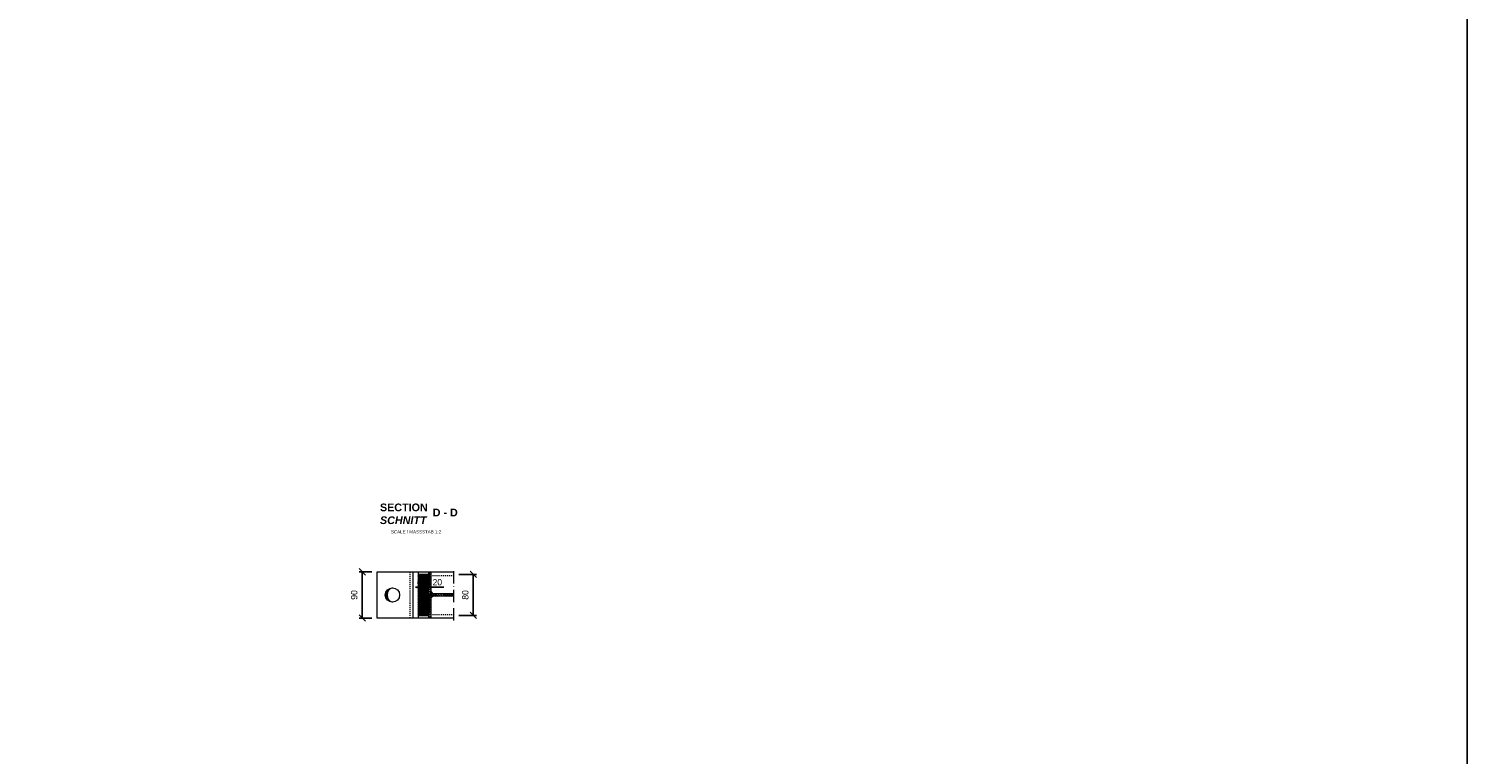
# Model space of a CAD drawing. Header units: millimetres. Extents: x -74592 to 26668, y -531 to 21180.
# Tile 26 of 27: x 23863 to 26668, y 14667 to 16081. Entities that reach past the tile are written whole.
import ezdxf

# ---------------------------------------------------------------- set-up
doc = ezdxf.new("R2010")
doc.units = ezdxf.units.MM
doc.linetypes.add('ACAD_ISO10W100', pattern=[18, 12, -3, 0, -3])
doc.linetypes.add('JIS_02_1.0', pattern=[2, 1, -1])
doc.layers.add('Bemaßung', color=7, linetype='Continuous', lineweight=9)
doc.layers.add('Beschriftung', color=7, linetype='Continuous', lineweight=9)
doc.styles.add('LBB3.5M1000', font='isocp.shx', dxfattribs={"height": 3.5})
doc.dimstyles.new('DIN', dxfattribs={"dimtxt": 2.5, "dimasz": 2.5, "dimexe": 1.25, "dimexo": 0.625, "dimtad": 1, "dimtih": 1, "dimdec": 4, "dimdsep": 46, "dimlunit": 6, "dimtxsty": 'Standard', "dimcen": 2.5, "dimadec": 0, "dimazin": 0, "dimtfac": 1, "dimtdec": 4, "dimtmove": 0, "dimatfit": 3, "dimfxl": 0, "dimtvp": 1, "dimtolj": 1, "dimtzin": 0, "dimarcsym": 0})

# ---------------------------------------------------------------- blocks, each defined once
blk = doc.blocks.new('_Oblique')
at = {"color": 0, "linetype": 'ByBlock', "lineweight": -2}
blk.add_line((-0.5, -0.5), (0.5, 0.5), dxfattribs=at)
blk = doc.blocks.new('*D162')
at = {"layer": 'Bemaßung', "color": 0, "lineweight": -2, "transparency": 16777216}
for p, q in [((24532.6, 15022.1), (24507.5, 15022.1)), ((24513.7, 15022.1), (24513.7, 14932.1)), ((24532.6, 14932.1), (24507.5, 14932.1))]:
    blk.add_line(p, q, dxfattribs=at)
at = {"layer": 'DEFPOINTS', "color": 0, "transparency": 16777216}
for p in [(24542.6, 15022.1), (24513.7, 14932.1), (24542.6, 14932.1)]:
    blk.add_point(p, dxfattribs=at)
at = {"layer": 'Bemaßung', "color": 0, "lineweight": -2, "transparency": 16777216, "xscale": 12.5, "yscale": 12.5, "zscale": 12.5}
for p, rotation in [((24513.7, 15022.1), 90), ((24513.7, 14932.1), 270)]:
    blk.add_blockref('_Oblique', p, dxfattribs=dict(at, rotation=rotation))
at = {"layer": 'Bemaßung', "color": 0, "transparency": 16777216, "insert": (24498, 14977.1), "char_height": 12.5, "attachment_point": 5, "rotation": 90}
blk.add_mtext('\\A1;90', dxfattribs=at)
blk = doc.blocks.new('*D94')
at = {"layer": 'Bemaßung', "color": 0, "lineweight": -2, "transparency": 16777216}
for p, q in [((24702.1, 15017.1), (24736.5, 15017.1)), ((24730.2, 14937.1), (24730.2, 15017.1)), ((24702.1, 14937.1), (24736.5, 14937.1))]:
    blk.add_line(p, q, dxfattribs=at)
at = {"layer": 'DEFPOINTS', "color": 0, "transparency": 16777216}
for p in [(24692.1, 15017.1), (24730.2, 15017.1), (24692.1, 14937.1)]:
    blk.add_point(p, dxfattribs=at)
at = {"layer": 'Bemaßung', "color": 0, "lineweight": -2, "transparency": 16777216, "xscale": 12.5, "yscale": 12.5, "zscale": 12.5}
for p, rotation in [((24730.2, 15017.1), 90), ((24730.2, 14937.1), 270)]:
    blk.add_blockref('_Oblique', p, dxfattribs=dict(at, rotation=rotation))
at = {"layer": 'Bemaßung', "color": 0, "transparency": 16777216, "insert": (24714.6, 14977.1), "char_height": 12.5, "attachment_point": 5, "rotation": 90}
blk.add_mtext('\\A1;80', dxfattribs=at)
blk = doc.blocks.new('_ArchTick')
at = {"color": 0, "linetype": 'ByBlock', "const_width": 0.15}
blk.add_lwpolyline([(-0.5, -0.5), (0.5, 0.5)], dxfattribs=at)
blk = doc.blocks.new('*D95')
at = {"layer": 'Bemaßung', "color": 0, "lineweight": -2, "transparency": 16777216}
for p, q in [((24617.6, 14992.4), (24642.6, 14992.4)), ((24622.6, 15002.4), (24622.6, 14998.7)), ((24642.6, 14992.4), (24672.6, 14992.4)), ((24642.6, 14984), (24642.6, 14986.2))]:
    blk.add_line(p, q, dxfattribs=at)
at = {"layer": 'DEFPOINTS', "color": 0, "transparency": 16777216}
for p in [(24622.6, 14992.4), (24642.6, 14994), (24642.6, 14992.4)]:
    blk.add_point(p, dxfattribs=at)
at = {"layer": 'Bemaßung', "color": 0, "lineweight": -2, "transparency": 16777216, "xscale": 5, "yscale": 5, "zscale": 5, "rotation": 180}
blk.add_blockref('_ArchTick', (24622.6, 14992.4), dxfattribs=at)
at = {"layer": 'Bemaßung', "color": 0, "lineweight": -2, "transparency": 16777216, "xscale": 5, "yscale": 5, "zscale": 5}
blk.add_blockref('_ArchTick', (24642.6, 14992.4), dxfattribs=at)
at = {"layer": 'Bemaßung', "color": 0, "transparency": 16777216, "insert": (24660.1, 15001.8), "char_height": 12.5, "attachment_point": 5}
blk.add_mtext('\\A1;20', dxfattribs=at)

msp = doc.modelspace()

# ---------------------------------------------------------------- hatches: boundary and pattern name
at = {"lineweight": 5}
h = msp.add_hatch(dxfattribs=at)
h.set_pattern_fill('NET3', color=252)
h.set_pattern_definition([(0, (-115400.579, 59688.6348), (0, 3.175), []), (60, (-115400.579, 59688.6348), (-2.74963066, 1.5875), []), (120, (-115400.579, 59688.6348), (-2.74963066, -1.5875), [])])
h.paths.add_polyline_path([(24642.57077, 15014.95434), (24622.57077, 15014.95434), (24622.57077, 14939.15434), (24642.57077, 14939.15434)])
h.paths.add_polyline_path([(24642.57077, 15017.05434), (24622.57077, 15017.05434), (24622.57077, 15014.95434), (24642.57077, 15014.95434)])
h.paths.add_polyline_path([(24642.57077, 14939.15434), (24622.57077, 14939.15434), (24622.57077, 14937.05434), (24642.57077, 14937.05434)])
h = msp.add_hatch(dxfattribs=at)
h.set_pattern_fill('ANSI31', color=0)
h.set_pattern_definition([(45, (-115400.579, 59688.6348), (-2.24506403, 2.24506403), [])])
h.paths.add_polyline_path([(24647.57077, 15014.95434), (24642.57077, 15014.95434), (24642.57077, 14939.15434), (24647.57077, 14939.15434)])
h.paths.add_polyline_path([(24647.57077, 14939.15434), (24642.57077, 14939.15434), (24642.57077, 14932.05434), (24647.57077, 14932.05434)])
h.paths.add_polyline_path([(24647.57077, 15022.05434), (24642.57077, 15022.05434), (24642.57077, 15014.95434), (24647.57077, 15014.95434)])
at = {"lineweight": 9}
h = msp.add_hatch(color=256, dxfattribs=at)
h.dxf.hatch_style = 1
h.paths.add_polyline_path([(24572.57077, 14991.05434, 0.4142135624), (24558.57077, 14977.05434, 0.4142135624), (24572.57077, 14963.05434, -0.737901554)])
at = {"lineweight": 5}
h = msp.add_hatch(color=0, dxfattribs=at)
h.dxf.hatch_style = 1
h.paths.add_polyline_path([(24651.57077, 14979.55434), (24647.57077, 14979.55434), (24647.57077, 14983.55434)])
h = msp.add_hatch(dxfattribs=at)
h.set_pattern_fill('ANSI31', color=0, angle=90)
h.set_pattern_definition([(135, (-115400.579, 59688.6348), (-2.24506403, -2.24506403), [])])
h.paths.add_polyline_path([(24692.10816, 14979.55434), (24647.57077, 14979.55434), (24647.57077, 14974.55434), (24692.10816, 14974.55434)])
h = msp.add_hatch(color=0, dxfattribs=at)
h.dxf.hatch_style = 1
h.paths.add_polyline_path([(24651.57077, 14974.55434), (24647.57077, 14974.55434), (24647.57077, 14970.55434)])

# ---------------------------------------------------------------- linework, layer by layer
at = {"lineweight": 9}
for p, q in [((24542.57077, 14932.05434), (24542.57077, 15022.05434)), ((24542.57077, 15022.05434), (24692.10816, 15022.05434)), ((24612.57077, 15022.05434), (24612.57077, 14932.05434)), ((24622.57077, 15022.05434), (24622.57077, 14932.05434)), ((24642.57077, 15022.05434), (24642.57077, 14932.05434)), ((24647.57077, 15022.05434), (24647.57077, 14932.05434)), ((24692.10816, 14979.55434), (24647.57077, 14979.55434)), ((24692.10816, 14974.55434), (24647.57077, 14974.55434)), ((24692.10816, 14932.05434), (24542.57077, 14932.05434))]:
    msp.add_line(p, q, dxfattribs=at)
at = {"linetype": 'JIS_02_1.0', "lineweight": 5, "ltscale": 2}
for p, q in [((24606.57077, 15022.05434), (24606.57077, 14932.05434)), ((24622.57077, 15014.95434), (24692.10816, 15014.95434)), ((24622.57077, 14939.15434), (24692.10816, 14939.15434))]:
    msp.add_line(p, q, dxfattribs=at)
at = {"linetype": 'ACAD_ISO10W100', "lineweight": 9, "ltscale": 2}
msp.add_line((24692.10816, 14927.05434), (24692.10816, 15027.05434), dxfattribs=at)
at = {"color": 1}
msp.add_lwpolyline([(11252.74643, 9454.89109), (26668.25719, 9454.89109), (26668.25719, 20323.5409), (11252.74643, 20323.5409)], close=True, dxfattribs=at)
at = {"lineweight": 9}
msp.add_lwpolyline([(24622.57077, 14937.05434), (24642.57077, 14937.05434), (24642.57077, 15017.05434), (24622.57077, 15017.05434)], close=True, dxfattribs=at)
at = {"lineweight": 5}
for points in [[(24651.57077, 14979.55434), (24647.57077, 14979.55434), (24647.57077, 14983.55434)], [(24651.57077, 14974.55434), (24647.57077, 14974.55434), (24647.57077, 14970.55434)]]:
    msp.add_lwpolyline(points, close=True, dxfattribs=at)
at = {"lineweight": 9}
msp.add_circle((24572.57077, 14977.05434), 14, dxfattribs=at)
msp.add_arc((24576.89182, 14977.05434), 14.65167, 107.1526525, 252.8473475, dxfattribs=at)

# ---------------------------------------------------------------- texts
at = {"layer": 'Beschriftung', "attachment_point": 1, "style": 'LBB3.5M1000'}
for s, insert, char_height, width in [('{\\fArial|b1|i0|c0|p34;SECTION\\P\\fArial|b1|i1|c0|p34;SCHNITT}', (24548.23899, 15155.24556), 15, 94.0909588), ('{\\fArial|b1|i0|c0|p34;D - D}', (24651.0539, 15145.24949), 15, 48.2090768), ('{\\fArial|b0|i0|c0|p34;\\H0.5x;SCALE / MASSSTAB 1:2}', (24569.48015, 15103.32281), 12.5, 106.3087656)]:
    msp.add_mtext(s, dxfattribs=dict(at, insert=insert, char_height=char_height, width=width))

# ---------------------------------------------------------------- dimensions: what is measured, and where the dimension line sits
at = {"layer": 'Bemaßung'}
for base, p1, p2, picture, middle in [((24513.7357, 14932.05434), (24542.57077, 15022.05434), (24542.57077, 14932.05434), '*D162', (24497.97128, 14977.05434)), ((24730.24209, 15017.05434), (24692.10816, 14937.05434), (24692.10816, 15017.05434), '*D94', (24714.56212, 14977.05434))]:
    dim = msp.add_linear_dim(base=base, p1=p1, p2=p2, angle=90, dimstyle='DIN', override={"dimscale": 5, "dimexo": 2, "dimdec": 2, "dimblk1": 'Oblique', "dimblk2": 'Oblique', "dimsah": 1, "dimtdec": 2, "dimtmove": 2}, dxfattribs=at)
    dim.commit()
    dim.dimension.update_dxf_attribs({"geometry": picture, "text_midpoint": middle, "dimtype": 160})
dim = msp.add_linear_dim(base=(24642.57077, 14992.41595), p1=(24622.57077, 14992.41595), p2=(24642.57077, 14994.00814), dimstyle='DIN', override={"dimscale": 5, "dimasz": 1, "dimexo": 2, "dimdec": 2, "dimblk1": 'ArchTick', "dimblk2": 'ArchTick', "dimsah": 1, "dimdle": 1, "dimtdec": 2}, dxfattribs=at)
dim.commit()
dim.dimension.update_dxf_attribs({"geometry": '*D95', "text_midpoint": (24660.07077, 15001.79095)})

doc.saveas('drawing.dxf')
